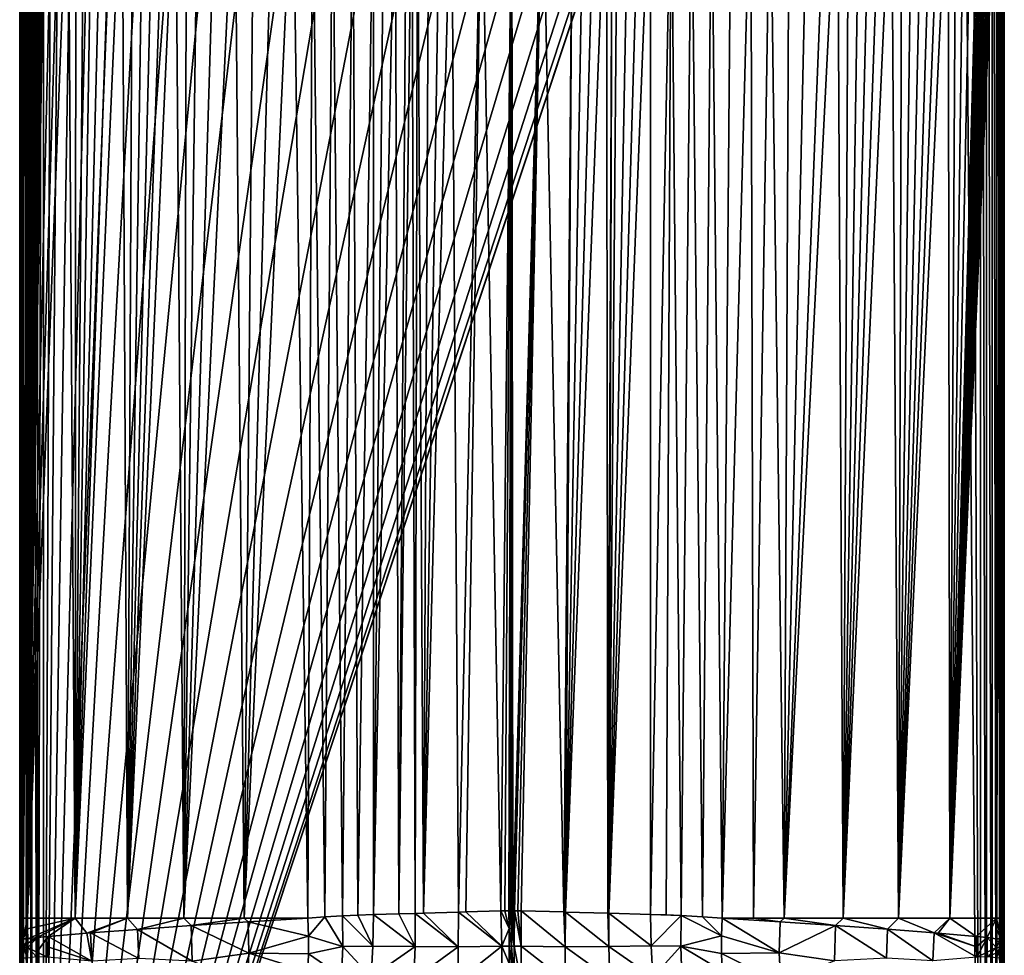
# Model space of a CAD drawing. Header units: metres. Extents: x -23 to 23, y -134 to 23.
# Tile 20 of 88: x -21 to 21, y -96 to -55. Entities that reach past the tile are written whole.
import ezdxf

# ---------------------------------------------------------------- set-up
doc = ezdxf.new("R2010")
doc.units = ezdxf.units.M
doc.layers.add('solid_509541_115_SW0003', color=7, linetype='CONTINUOUS')

msp = doc.modelspace()

# ---------------------------------------------------------------- linework, layer by layer
at = {"layer": 'solid_509541_115_SW0003'}
for points in [[(-21.17934, -123.999992, 131.272812), (-21.17934, 0.000171, 131.272812), (-21.217121, -0.000105, 131.017426)], [(-21.083155, -123.999992, 131.500244), (-21.077435, 0.000153, 131.510025), (-21.17934, 0.000171, 131.272812)], [(-21.17934, -123.999992, 131.272812), (-21.083155, -123.999992, 131.500244), (-21.17934, 0.000171, 131.272812)], [(-21.083155, -123.999992, 131.500244), (-21.077433, -123.999992, 131.510025), (-21.077435, 0.000153, 131.510025)], [(-20.923996, -123.999992, 131.707489), (-20.918196, 0.000055, 131.713242), (-21.077435, 0.000153, 131.510025)], [(-21.077433, -123.999992, 131.510025), (-20.923996, -123.999992, 131.707489), (-21.077435, 0.000153, 131.510025)], [(-20.923996, -123.999992, 131.707489), (-20.918194, -123.999992, 131.713242), (-20.918196, 0.000055, 131.713242)], [(-20.712234, -123.999992, 131.868912), (-20.712236, -0.000073, 131.868912), (-20.918196, 0.000055, 131.713242)], [(-20.918194, -123.999992, 131.713242), (-20.712234, -123.999992, 131.868912), (-20.918196, 0.000055, 131.713242)], [(19.724436, -2.596628, 132), (20.217268, -123.999992, 132), (20.217272, 0, 132)], [(20.473284, -123.999992, 131.966675), (20.217272, 0, 132), (20.217268, -123.999992, 132)], [(20.473286, 0, 131.966675), (20.217272, 0, 132), (20.473284, -123.999992, 131.966675)], [(20.473286, 0, 131.966675), (20.473284, -123.999992, 131.966675), (20.712233, -123.999992, 131.868912)], [(20.473286, 0, 131.966675), (20.712233, -123.999992, 131.868912), (20.712234, 0, 131.868912)], [(20.712234, 0, 131.868912), (20.712233, -123.999992, 131.868912), (20.918192, -123.999992, 131.713242)], [(20.712234, 0, 131.868912), (20.918192, -123.999992, 131.713242), (20.918192, 0, 131.713242)], [(20.918192, 0, 131.713242), (20.923994, -123.999992, 131.707489), (21.077433, -123.999992, 131.510025)], [(20.918192, 0, 131.713242), (20.918192, -123.999992, 131.713242), (20.923994, -123.999992, 131.707489)], [(20.918192, 0, 131.713242), (21.077433, -123.999992, 131.510025), (21.077433, 0, 131.510025)], [(21.077433, 0, 131.510025), (21.083155, -123.999992, 131.500244), (21.179338, -123.999992, 131.272812)], [(21.077433, 0, 131.510025), (21.077433, -123.999992, 131.510025), (21.083155, -123.999992, 131.500244)], [(21.077433, 0, 131.510025), (21.179338, -123.999992, 131.272812), (21.179338, 0, 131.272812)], [(21.179338, 0, 131.272812), (21.217121, -123.999992, 131.017426), (21.217121, 0, 131.017426)], [(21.179338, 0, 131.272812), (21.183191, -123.999992, 131.25885), (21.217121, -123.999992, 131.017426)], [(21.179338, 0, 131.272812), (21.179338, -123.999992, 131.272812), (21.183191, -123.999992, 131.25885)], [(21.239952, -30.85285, 129.707092), (21.217121, 0, 131.017426), (21.217121, -123.999992, 131.017426)], [(-21.237677, -47.999996, 129.837677), (-21.217121, -62.000053, 131.017426), (-21.217121, -0.000105, 131.017426)], [(-21.183191, -123.999992, 131.25885), (-21.217121, -0.000105, 131.017426), (-21.217121, -62.000053, 131.017426)], [(-21.183191, -123.999992, 131.25885), (-21.17934, -123.999992, 131.272812), (-21.217121, -0.000105, 131.017426)], [(-20.473284, -123.999992, 131.966675), (-20.473288, -0.000222, 131.966675), (-20.712236, -0.000073, 131.868912)], [(-20.712234, -123.999992, 131.868912), (-20.473284, -123.999992, 131.966675), (-20.712236, -0.000073, 131.868912)], [(-20.473284, -123.999992, 131.966675), (-20.217274, -0.000396, 132), (-20.473288, -0.000222, 131.966675)], [(-20.473284, -123.999992, 131.966675), (-20.21727, -123.999992, 132), (-20.217274, -0.000396, 132)], [(-19.724436, -2.596628, 132), (-20.217274, -0.000396, 132), (-20.21727, -123.999992, 132)], [(-19.216677, -5.149261, 132), (-19.724436, -2.596628, 132), (-20.21727, -123.999992, 132)], [(19.724436, -2.596628, 132), (19.216677, -5.149261, 132), (20.217268, -123.999992, 132)], [(19.216677, -5.149261, 132), (-20.21727, -123.999992, 132), (20.217268, -123.999992, 132)], [(19.216677, -5.149261, 132), (18.380257, -7.613242, 132), (-20.21727, -123.999992, 132)], [(-18.380257, -7.613242, 132), (-19.216677, -5.149261, 132), (-20.21727, -123.999992, 132)], [(18.380257, -7.613242, 132), (17.229248, -9.947311, 132), (-20.21727, -123.999992, 132)], [(-17.229248, -9.947311, 132), (-18.380257, -7.613242, 132), (-20.21727, -123.999992, 132)], [(17.229248, -9.947311, 132), (15.783389, -12.111149, 132), (-20.21727, -123.999992, 132)], [(-15.783389, -12.111149, 132), (-17.229248, -9.947311, 132), (-20.21727, -123.999992, 132)], [(15.783389, -12.111149, 132), (14.067729, -14.067499, 132), (-20.21727, -123.999992, 132)], [(-14.067729, -14.067499, 132), (-15.783389, -12.111149, 132), (-20.21727, -123.999992, 132)], [(14.067729, -14.067499, 132), (12.110964, -15.783548, 132), (-20.21727, -123.999992, 132)], [(-12.110964, -15.783548, 132), (-14.067729, -14.067499, 132), (-20.21727, -123.999992, 132)], [(12.110964, -15.783548, 132), (9.947301, -17.229231, 132), (-20.21727, -123.999992, 132)], [(-9.947301, -17.229231, 132), (-12.110964, -15.783548, 132), (-20.21727, -123.999992, 132)], [(9.947301, -17.229231, 132), (7.613472, -18.380177, 132), (-20.21727, -123.999992, 132)], [(-7.613472, -18.380177, 132), (-9.947301, -17.229231, 132), (-20.21727, -123.999992, 132)], [(7.613472, -18.380177, 132), (5.148947, -19.216761, 132), (-20.21727, -123.999992, 132)], [(-5.148947, -19.216761, 132), (-7.613472, -18.380177, 132), (-20.21727, -123.999992, 132)], [(5.148947, -19.216761, 132), (2.596868, -19.72439, 132), (-20.21727, -123.999992, 132)], [(-2.596868, -19.72439, 132), (-5.148947, -19.216761, 132), (-20.21727, -123.999992, 132)], [(2.596868, -19.72439, 132), (0, -19.894623, 132), (-20.21727, -123.999992, 132)], [(-2.596868, -19.72439, 132), (-20.21727, -123.999992, 132), (0, -19.894623, 132)], [(21.238661, -36.93581, 129.781235), (21.239952, -30.85285, 129.707092), (21.217121, -123.999992, 131.017426)], [(21.237926, -42.655266, 129.823303), (21.238661, -36.93581, 129.781235), (21.217121, -123.999992, 131.017426)], [(21.237677, -47.999996, 129.837677), (21.237926, -42.655266, 129.823303), (21.217121, -123.999992, 131.017426)], [(-21.237677, -47.999996, 129.837677), (-21.237677, -70.999977, 129.837692), (-21.217121, -62.000053, 131.017426)], [(-21.203463, -47.999996, 129.491943), (-21.237677, -93.999947, 129.837677), (-21.237677, -70.999977, 129.837692)], [(-21.203459, -93.999977, 129.491943), (-21.237677, -93.999947, 129.837677), (-21.203463, -47.999996, 129.491943)], [(-21.203463, -47.999996, 129.491943), (-21.237677, -70.999977, 129.837692), (-21.237677, -47.999996, 129.837677)], [(-21.203459, -93.999977, 129.491943), (-21.203463, -47.999996, 129.491943), (-21.090479, -48, 129.16304)], [(-21.090612, -94, 129.16333), (-21.203459, -93.999977, 129.491943), (-21.090479, -48, 129.16304)], [(-21.090612, -94, 129.16333), (-20.905231, -48, 128.869553), (-20.905201, -71, 128.869522)], [(-21.090612, -94, 129.16333), (-21.090479, -48, 129.16304), (-20.905231, -48, 128.869553)], [(-20.830702, -48, 128.777512), (-20.905201, -71, 128.869522), (-20.905231, -48, 128.869553)], [(-19.154814, -48, 126.861809), (-18.848219, -94, 126.540619), (-20.90523, -94, 128.869537)], [(-20.830702, -48, 128.777512), (-20.90523, -94, 128.869537), (-20.905201, -71, 128.869522)], [(-19.490368, -48, 127.223412), (-19.154814, -48, 126.861809), (-20.90523, -94, 128.869537)], [(-19.820797, -48, 127.589714), (-19.490368, -48, 127.223412), (-20.90523, -94, 128.869537)], [(-20.146034, -48, 127.960648), (-19.820797, -48, 127.589714), (-20.90523, -94, 128.869537)], [(-20.223331, -48, 128.050369), (-20.146034, -48, 127.960648), (-20.90523, -94, 128.869537)], [(-20.300327, -48, 128.140366), (-20.223331, -48, 128.050369), (-20.90523, -94, 128.869537)], [(-20.377016, -48, 128.230606), (-20.300327, -48, 128.140366), (-20.90523, -94, 128.869537)], [(-20.4534, -48, 128.321121), (-20.377016, -48, 128.230606), (-20.90523, -94, 128.869537)], [(-20.529476, -48, 128.41188), (-20.4534, -48, 128.321121), (-20.90523, -94, 128.869537)], [(-20.605246, -48, 128.502914), (-20.529476, -48, 128.41188), (-20.90523, -94, 128.869537)], [(-20.680708, -48, 128.594193), (-20.605246, -48, 128.502914), (-20.90523, -94, 128.869537)], [(-20.755859, -48, 128.685715), (-20.680708, -48, 128.594193), (-20.90523, -94, 128.869537)], [(-20.830702, -48, 128.777512), (-20.755859, -48, 128.685715), (-20.90523, -94, 128.869537)], [(-19.154814, -48, 126.861809), (-18.814199, -48, 126.504974), (-18.848219, -94, 126.540619)], [(-16.816504, -48, 124.598091), (-16.592327, -94, 124.402367), (-18.848219, -94, 126.540619)], [(-17.257147, -48, 124.99334), (-16.816504, -48, 124.598091), (-18.848219, -94, 126.540619)], [(-17.691044, -48, 125.395973), (-17.257147, -48, 124.99334), (-18.848219, -94, 126.540619)], [(-18.118071, -48, 125.805893), (-17.691044, -48, 125.395973), (-18.848219, -94, 126.540619)], [(-18.468596, -48, 126.152977), (-18.118071, -48, 125.805893), (-18.848219, -94, 126.540619)], [(-18.814199, -48, 126.504974), (-18.468596, -48, 126.152977), (-18.848219, -94, 126.540619)], [(-16.816504, -48, 124.598091), (-16.369242, -48, 124.210365), (-16.592327, -94, 124.402367)], [(-14.516551, -48, 122.736694), (-14.153437, -94, 122.471031), (-16.592327, -94, 124.402367)], [(-14.989011, -48, 123.093315), (-14.516551, -48, 122.736694), (-16.592327, -94, 124.402367)], [(-15.455368, -48, 123.45787), (-14.989011, -48, 123.093315), (-16.592327, -94, 124.402367)], [(-15.915488, -48, 123.830254), (-15.455368, -48, 123.45787), (-16.592327, -94, 124.402367)], [(-16.369242, -48, 124.210365), (-15.915488, -48, 123.830254), (-16.592327, -94, 124.402367)], [(-14.516551, -48, 122.736694), (-14.038124, -48, 122.388115), (-14.153437, -94, 122.471031)], [(-11.957595, -48, 121.008507), (-11.549961, -94.000015, 120.762955), (-14.153437, -94, 122.471031)], [(-12.763194, -48, 121.517487), (-11.957595, -48, 121.008507), (-14.153437, -94, 122.471031)], [(-13.553867, -48, 122.047676), (-12.763194, -48, 121.517487), (-14.153437, -94, 122.471031)], [(-14.038124, -48, 122.388115), (-13.553867, -48, 122.047676), (-14.153437, -94, 122.471031)], [(-11.957595, -48, 121.008507), (-11.138454, -48, 120.521652), (-11.549961, -94.000015, 120.762955)], [(-9.461908, -48, 119.615723), (-8.806013, -94.000336, 119.292816), (-11.549961, -94.000015, 120.762955)], [(-10.306349, -48, 120.057274), (-9.461908, -48, 119.615723), (-11.549961, -94.000015, 120.762955)], [(-11.138454, -48, 120.521652), (-10.306349, -48, 120.057274), (-11.549961, -94.000015, 120.762955)], [(-9.461908, -48, 119.615723), (-8.605762, -48, 119.197319), (-8.806013, -94.000336, 119.292816)], [(-8.605762, -48, 119.197319), (-8.068071, -93.94709, 118.949234), (-8.806013, -94.000336, 119.292816)], [(-8.605762, -48, 119.197319), (-7.738557, -48, 118.802383), (-8.068071, -93.94709, 118.949234)], [(-7.738557, -48, 118.802383), (-7.317924, -93.899429, 118.621033), (-8.068071, -93.94709, 118.949234)], [(-7.738557, -48, 118.802383), (-6.860905, -48, 118.431198), (-7.317924, -93.899429, 118.621033)], [(-6.860905, -48, 118.431198), (-6.65731, -93.867073, 118.349098), (-7.317924, -93.899429, 118.621033)], [(-6.860905, -48, 118.431198), (-5.980589, -48, 118.086716), (-6.65731, -93.867073, 118.349098)], [(-5.980589, -48, 118.086716), (-5.980589, -93.848373, 118.086716), (-6.65731, -93.867073, 118.349098)], [(-5.511777, -48.00095, 117.918327), (-5.980589, -93.848373, 118.086716), (-5.980589, -48, 118.086716)], [(-5.511777, -48.00095, 117.918327), (-5.037429, -48.001369, 117.763489), (-5.980589, -93.848373, 118.086716)], [(-4.875314, -93.82074, 117.714073), (-5.980589, -93.848373, 118.086716), (-5.037429, -48.001369, 117.763489)], [(-4.875314, -93.82074, 117.714073), (-5.037429, -48.001369, 117.763489), (-4.558328, -48.001125, 117.622528)], [(-4.875314, -93.82074, 117.714073), (-4.558328, -48.001125, 117.622528), (-4.318721, -48.000725, 117.557716)], [(-4.174612, -93.800209, 117.520538), (-4.875314, -93.82074, 117.714073), (-4.318721, -48.000725, 117.557716)], [(-4.174612, -93.800209, 117.520538), (-4.318721, -48.000725, 117.557716), (-4.07504, -48.00029, 117.495636)], [(-3.824826, -93.789017, 117.43586), (-4.174612, -93.800209, 117.520538), (-4.07504, -48.00029, 117.495636)], [(-3.824826, -93.789017, 117.43586), (-4.07504, -48.00029, 117.495636), (-3.588585, -47.999817, 117.38308)], [(-3.824826, -93.789017, 117.43586), (-3.099308, -47.999763, 117.284912), (-2.610509, -48, 117.20163)], [(-3.824826, -93.789017, 117.43586), (-3.588585, -47.999817, 117.38308), (-3.099308, -47.999763, 117.284912)], [(-2.303357, -93.738884, 117.156769), (-3.824826, -93.789017, 117.43586), (-2.610509, -48, 117.20163)], [(-2.303357, -93.738884, 117.156769), (-2.610509, -48, 117.20163), (-1.309237, -48, 117.050491)], [(-1.988766, -93.728836, 117.11673), (-2.303357, -93.738884, 117.156769), (-1.309237, -48, 117.050491)], [(-0.477086, -93.687202, 117.006699), (-1.988766, -93.728836, 117.11673), (-1.309237, -48, 117.050491)], [(-0.477086, -93.687202, 117.006699), (-1.309237, -48, 117.050491), (0, -48, 117)], [(-0.302891, -93.683891, 117.002701), (-0.477086, -93.687202, 117.006699), (0, -48, 117)], [(-0.130747, -93.682106, 117.000504), (-0.302891, -93.683891, 117.002701), (0, -48, 117)], [(-0.070947, -93.681717, 117.000145), (-0.130747, -93.682106, 117.000504), (0, -48, 117)], [(-0.013987, -93.68148, 117.000008), (-0.070947, -93.681717, 117.000145), (0, -48, 117)], [(0.042994, -93.681641, 117.000053), (-0.013987, -93.68148, 117.000008), (0, -48, 117)], [(0.042994, -93.681641, 117.000053), (0, -48, 117), (1.309237, -48, 117.050491)], [(0.102487, -93.681946, 117.000305), (0.042994, -93.681641, 117.000053), (1.309237, -48, 117.050491)], [(0.248797, -93.683182, 117.001823), (0.102487, -93.681946, 117.000305), (1.309237, -48, 117.050491)], [(0.248797, -93.683182, 117.001823), (1.309237, -48, 117.050491), (0.394463, -93.685402, 117.004578)], [(1.309237, -48, 117.050491), (2.239067, -93.733116, 117.148102), (0.394463, -93.685402, 117.004578)], [(1.309237, -48, 117.050491), (2.610509, -48, 117.20163), (2.239067, -93.733116, 117.148102)], [(2.610509, -48, 117.20163), (2.306967, -93.735199, 117.157257), (2.239067, -93.733116, 117.148102)], [(3.099308, -47.999763, 117.284912), (3.588585, -47.999817, 117.38308), (2.306967, -93.735199, 117.157257)], [(2.610509, -48, 117.20163), (3.099308, -47.999763, 117.284912), (2.306967, -93.735199, 117.157257)], [(3.588585, -47.999817, 117.38308), (4.07504, -48.00029, 117.495636), (2.306967, -93.735199, 117.157257)], [(4.07504, -48.00029, 117.495636), (4.141586, -93.791054, 117.512207), (2.306967, -93.735199, 117.157257)], [(4.07504, -48.00029, 117.495636), (4.318721, -48.000725, 117.557716), (4.141586, -93.791054, 117.512207)], [(4.318721, -48.000725, 117.557716), (4.170856, -93.791901, 117.519592), (4.141586, -93.791054, 117.512207)], [(5.980589, -48, 118.086716), (5.980589, -93.835793, 118.086716), (4.170856, -93.791901, 117.519592)], [(5.511777, -48.00095, 117.918327), (5.980589, -48, 118.086716), (4.170856, -93.791901, 117.519592)], [(4.318721, -48.000725, 117.557716), (4.558328, -48.001125, 117.622528), (4.170856, -93.791901, 117.519592)], [(5.037429, -48.001369, 117.763489), (5.511777, -48.00095, 117.918327), (4.170856, -93.791901, 117.519592)], [(4.558328, -48.001125, 117.622528), (5.037429, -48.001369, 117.763489), (4.170856, -93.791901, 117.519592)], [(6.860904, -48, 118.431198), (5.980589, -93.835793, 118.086716), (5.980589, -48, 118.086716)], [(6.646647, -93.852852, 118.344826), (5.980589, -93.835793, 118.086716), (6.860904, -48, 118.431198)], [(7.296971, -93.883224, 118.612106), (6.646647, -93.852852, 118.344826), (6.860904, -48, 118.431198)], [(7.296971, -93.883224, 118.612106), (6.860904, -48, 118.431198), (7.738555, -48, 118.802383)], [(8.218954, -93.940369, 119.017639), (7.296971, -93.883224, 118.612106), (7.738555, -48, 118.802383)], [(8.218954, -93.940369, 119.017639), (7.738555, -48, 118.802383), (8.605762, -48, 119.197319)], [(8.218954, -93.940369, 119.017639), (8.605762, -48, 119.197319), (9.067202, -94, 119.419235)], [(8.605762, -48, 119.197319), (9.461908, -48, 119.615723), (9.067202, -94, 119.419235)], [(10.306349, -48, 120.057274), (10.420807, -94, 120.1194), (9.067202, -94, 119.419235)], [(9.461908, -48, 119.615723), (10.306349, -48, 120.057274), (9.067202, -94, 119.419235)], [(10.306349, -48, 120.057274), (11.138454, -48, 120.521652), (10.420807, -94, 120.1194)], [(11.138454, -48, 120.521652), (11.743657, -94, 120.878426), (10.420807, -94, 120.1194)], [(11.138454, -48, 120.521652), (11.957597, -48, 121.008507), (11.743657, -94, 120.878426)], [(14.038099, -48, 122.3881), (14.286269, -94, 122.567368), (11.743657, -94, 120.878426)], [(13.553867, -48, 122.047676), (14.038099, -48, 122.3881), (11.743657, -94, 120.878426)], [(12.763195, -48, 121.517487), (13.553867, -48, 122.047676), (11.743657, -94, 120.878426)], [(11.957597, -48, 121.008507), (12.763195, -48, 121.517487), (11.743657, -94, 120.878426)], [(14.038099, -48, 122.3881), (14.516507, -48, 122.736664), (14.286269, -94, 122.567368)], [(15.915427, -48, 123.8302), (16.369186, -48.000004, 124.21032), (14.286269, -94, 122.567368)], [(15.455306, -48, 123.457817), (15.915427, -48, 123.8302), (14.286269, -94, 122.567368)], [(14.988955, -48, 123.093269), (15.455306, -48, 123.457817), (14.286269, -94, 122.567368)], [(14.516507, -48, 122.736664), (14.988955, -48, 123.093269), (14.286269, -94, 122.567368)], [(16.369186, -48.000004, 124.21032), (16.673649, -94, 124.472809), (14.286269, -94, 122.567368)], [(16.369186, -48.000004, 124.21032), (16.816456, -48.000004, 124.598053), (16.673649, -94, 124.472809)], [(18.814199, -48.000004, 126.504974), (18.886013, -94, 126.579369), (16.673649, -94, 124.472809)], [(18.46859, -48.000004, 126.152969), (18.814199, -48.000004, 126.504974), (16.673649, -94, 124.472809)], [(18.118057, -48.000004, 125.805885), (18.46859, -48.000004, 126.152969), (16.673649, -94, 124.472809)], [(17.691017, -48.000004, 125.39595), (18.118057, -48.000004, 125.805885), (16.673649, -94, 124.472809)], [(17.257109, -48.000004, 124.993301), (17.691017, -48.000004, 125.39595), (16.673649, -94, 124.472809)], [(16.816456, -48.000004, 124.598053), (17.257109, -48.000004, 124.993301), (16.673649, -94, 124.472809)], [(18.814199, -48.000004, 126.504974), (19.154814, -48.000004, 126.861809), (18.886013, -94, 126.579369)], [(20.905231, -48, 128.869553), (20.905235, -94, 128.869553), (18.886013, -94, 126.579369)], [(20.8307, -48, 128.777512), (20.905231, -48, 128.869553), (18.886013, -94, 126.579369)], [(20.755859, -48, 128.685715), (20.8307, -48, 128.777512), (18.886013, -94, 126.579369)], [(20.680708, -48, 128.594193), (20.755859, -48, 128.685715), (18.886013, -94, 126.579369)], [(20.605246, -48, 128.502914), (20.680708, -48, 128.594193), (18.886013, -94, 126.579369)], [(20.529476, -48, 128.41188), (20.605246, -48, 128.502914), (18.886013, -94, 126.579369)], [(20.4534, -48, 128.321121), (20.529476, -48, 128.41188), (18.886013, -94, 126.579369)], [(20.377016, -48, 128.230606), (20.4534, -48, 128.321121), (18.886013, -94, 126.579369)], [(20.300327, -48, 128.140366), (20.377016, -48, 128.230606), (18.886013, -94, 126.579369)], [(20.223331, -48, 128.050369), (20.300327, -48, 128.140366), (18.886013, -94, 126.579369)], [(20.146032, -48, 127.960648), (20.223331, -48, 128.050369), (18.886013, -94, 126.579369)], [(19.820799, -48, 127.589722), (20.146032, -48, 127.960648), (18.886013, -94, 126.579369)], [(19.49037, -48.000004, 127.223419), (19.820799, -48, 127.589722), (18.886013, -94, 126.579369)], [(19.154814, -48.000004, 126.861809), (19.49037, -48.000004, 127.223419), (18.886013, -94, 126.579369)], [(21.09063, -48, 129.163361), (20.905235, -94, 128.869553), (20.905231, -48, 128.869553)], [(21.09063, -48, 129.163361), (21.090631, -94, 129.163361), (20.905235, -94, 128.869553)], [(21.09063, -48, 129.163361), (21.203537, -48, 129.492279), (21.090631, -94, 129.163361)], [(21.203537, -48, 129.492279), (21.203463, -93.999977, 129.491943), (21.090631, -94, 129.163361)], [(21.203537, -48, 129.492279), (21.237677, -93.999947, 129.837677), (21.203463, -93.999977, 129.491943)], [(21.203537, -48, 129.492279), (21.237677, -47.999996, 129.837677), (21.237677, -93.999947, 129.837677)], [(21.237677, -93.999947, 129.837677), (21.237677, -47.999996, 129.837677), (21.217121, -123.999992, 131.017426)], [(-21.239302, -115.719574, 129.7444), (-21.239252, -117.607437, 129.747238), (-21.217121, -62.000053, 131.017426)], [(-21.239241, -113.919693, 129.747955), (-21.239302, -115.719574, 129.7444), (-21.217121, -62.000053, 131.017426)], [(-21.239252, -117.607437, 129.747238), (-21.239069, -119.588402, 129.757813), (-21.217121, -62.000053, 131.017426)], [(-21.239111, -112.199623, 129.755371), (-21.239241, -113.919693, 129.747955), (-21.217121, -62.000053, 131.017426)], [(-21.238962, -110.550613, 129.763931), (-21.239111, -112.199623, 129.755371), (-21.217121, -62.000053, 131.017426)], [(-21.239069, -119.588402, 129.757813), (-21.238708, -121.671272, 129.778503), (-21.217121, -62.000053, 131.017426)], [(-21.238993, -98.461632, 129.762207), (-21.238752, -100.75444, 129.776001), (-21.217121, -62.000053, 131.017426)], [(-21.237722, -96.036674, 129.835129), (-21.238993, -98.461632, 129.762207), (-21.217121, -62.000053, 131.017426)], [(-21.23881, -108.969315, 129.77269), (-21.238962, -110.550613, 129.763931), (-21.217121, -62.000053, 131.017426)], [(-21.238592, -105.991096, 129.785126), (-21.23881, -108.969315, 129.77269), (-21.217121, -62.000053, 131.017426)], [(-21.238752, -100.75444, 129.776001), (-21.238564, -103.257553, 129.78685), (-21.217121, -62.000053, 131.017426)], [(-21.238708, -121.671272, 129.778503), (-21.238186, -123.853127, 129.808517), (-21.217121, -62.000053, 131.017426)], [(-21.238564, -103.257553, 129.78685), (-21.238592, -105.991096, 129.785126), (-21.217121, -62.000053, 131.017426)], [(-21.238186, -123.853127, 129.808517), (-21.238157, -123.926056, 129.810074), (-21.217121, -62.000053, 131.017426)], [(-21.238157, -123.926056, 129.810074), (-21.238117, -124, 129.812469), (-21.217121, -62.000053, 131.017426)], [(-21.238117, -124, 129.812469), (-21.217121, -123.999992, 131.017426), (-21.217121, -62.000053, 131.017426)], [(-21.237612, -95.732506, 129.841446), (-21.237722, -96.036674, 129.835129), (-21.217121, -62.000053, 131.017426)], [(-21.237677, -93.999947, 129.837677), (-21.237623, -94.438904, 129.840805), (-21.217121, -62.000053, 131.017426)], [(-21.237677, -70.999977, 129.837692), (-21.237677, -93.999947, 129.837677), (-21.217121, -62.000053, 131.017426)], [(-21.237623, -94.438904, 129.840805), (-21.237465, -94.865143, 129.849854), (-21.217121, -62.000053, 131.017426)], [(-21.237551, -95.510582, 129.84494), (-21.237612, -95.732506, 129.841446), (-21.217121, -62.000053, 131.017426)], [(-21.237459, -95.287056, 129.850174), (-21.237551, -95.510582, 129.84494), (-21.217121, -62.000053, 131.017426)], [(-21.237465, -94.865143, 129.849854), (-21.237411, -95.075592, 129.852951), (-21.217121, -62.000053, 131.017426)], [(-21.237411, -95.075592, 129.852951), (-21.237459, -95.287056, 129.850174), (-21.217121, -62.000053, 131.017426)], [(-21.183191, -123.999992, 131.25885), (-21.217121, -62.000053, 131.017426), (-21.217121, -123.999992, 131.017426)], [(-21.090612, -94, 129.16333), (-20.905201, -71, 128.869522), (-20.90523, -94, 128.869537)], [(-5.997306, -95.210732, 117.993385), (-7.317924, -93.899429, 118.621033), (-6.65731, -93.867073, 118.349098)], [(-5.997306, -95.210732, 117.993385), (-6.65731, -93.867073, 118.349098), (-5.980589, -93.848373, 118.086716)], [(-4.182412, -95.228722, 117.416702), (-5.997306, -95.210732, 117.993385), (-5.980589, -93.848373, 118.086716)], [(-4.182412, -95.228722, 117.416702), (-5.980589, -93.848373, 118.086716), (-4.875314, -93.82074, 117.714073)], [(-4.182412, -95.228722, 117.416702), (-4.875314, -93.82074, 117.714073), (-4.174612, -93.800209, 117.520538)], [(-4.182412, -95.228722, 117.416702), (-4.174612, -93.800209, 117.520538), (-2.318799, -95.242302, 117.044235)], [(-2.318799, -95.242302, 117.044235), (-4.174612, -93.800209, 117.520538), (-3.824826, -93.789017, 117.43586)], [(-2.318799, -95.242302, 117.044235), (-3.824826, -93.789017, 117.43586), (-2.303357, -93.738884, 117.156769)], [(-2.318799, -95.242302, 117.044235), (-2.303357, -93.738884, 117.156769), (-0.436035, -95.212128, 116.888481)], [(-0.436035, -95.212128, 116.888481), (-2.303357, -93.738884, 117.156769), (-1.988766, -93.728836, 117.11673)], [(-0.436035, -95.212128, 116.888481), (-1.988766, -93.728836, 117.11673), (-0.477086, -93.687202, 117.006699)], [(-0.12793, -94.446854, 116.971191), (-0.477086, -93.687202, 117.006699), (-0.302891, -93.683891, 117.002701)], [(-0.12793, -94.446854, 116.971191), (-0.436035, -95.212128, 116.888481), (-0.477086, -93.687202, 117.006699)], [(-0.12793, -94.446854, 116.971191), (-0.302891, -93.683891, 117.002701), (-0.130747, -93.682106, 117.000504)], [(-0.12793, -94.446854, 116.971191), (-0.130747, -93.682106, 117.000504), (-0.070947, -93.681717, 117.000145)], [(-0.12793, -94.446854, 116.971191), (-0.070947, -93.681717, 117.000145), (-0.013987, -93.68148, 117.000008)], [(-0.014642, -94.446205, 116.970718), (-0.12793, -94.446854, 116.971191), (-0.013987, -93.68148, 117.000008)], [(0.098436, -95.206955, 116.883316), (-0.014642, -94.446205, 116.970718), (-0.013987, -93.68148, 117.000008)], [(0.098436, -95.206955, 116.883316), (-0.013987, -93.68148, 117.000008), (0.042994, -93.681641, 117.000053)], [(0.098436, -95.206955, 116.883316), (0.042994, -93.681641, 117.000053), (0.102487, -93.681946, 117.000305)], [(0.098436, -95.206955, 116.883316), (0.102487, -93.681946, 117.000305), (0.39369, -95.211182, 116.887466)], [(0.39369, -95.211182, 116.887466), (0.102487, -93.681946, 117.000305), (0.248797, -93.683182, 117.001823)], [(0.39369, -95.211182, 116.887466), (0.248797, -93.683182, 117.001823), (0.394463, -93.685402, 117.004578)], [(0.39369, -95.211182, 116.887466), (0.394463, -93.685402, 117.004578), (2.293317, -95.237946, 117.040741)], [(2.293317, -95.237946, 117.040741), (0.394463, -93.685402, 117.004578), (2.239067, -93.733116, 117.148102)], [(2.293317, -95.237946, 117.040741), (2.239067, -93.733116, 117.148102), (2.306967, -93.735199, 117.157257)], [(4.171824, -95.221115, 117.413902), (2.293317, -95.237946, 117.040741), (2.306967, -93.735199, 117.157257)], [(4.171824, -95.221115, 117.413902), (2.306967, -93.735199, 117.157257), (4.141586, -93.791054, 117.512207)], [(4.171824, -95.221115, 117.413902), (4.141586, -93.791054, 117.512207), (4.170856, -93.791901, 117.519592)], [(5.999142, -95.200043, 117.993797), (4.170856, -93.791901, 117.519592), (5.980589, -93.835793, 118.086716)], [(5.999142, -95.200043, 117.993797), (4.171824, -95.221115, 117.413902), (4.170856, -93.791901, 117.519592)], [(7.296971, -93.883224, 118.612106), (5.980589, -93.835793, 118.086716), (6.646647, -93.852852, 118.344826)], [(5.999142, -95.200043, 117.993797), (5.980589, -93.835793, 118.086716), (7.296971, -93.883224, 118.612106)], [(-21.203459, -93.999977, 129.491943), (-21.237623, -94.438904, 129.840805), (-21.237677, -93.999947, 129.837677)], [(-21.203459, -93.999977, 129.491943), (-21.237465, -94.865143, 129.849854), (-21.237623, -94.438904, 129.840805)], [(-21.201845, -94.875183, 129.49791), (-21.237465, -94.865143, 129.849854), (-21.203459, -93.999977, 129.491943)], [(-21.201845, -94.875183, 129.49791), (-21.203459, -93.999977, 129.491943), (-21.090612, -94, 129.16333)], [(-21.084732, -94.884674, 129.164108), (-21.201845, -94.875183, 129.49791), (-21.090612, -94, 129.16333)], [(-21.084732, -94.884674, 129.164108), (-21.090612, -94, 129.16333), (-20.90523, -94, 128.869537)], [(-21.084732, -94.884674, 129.164108), (-20.90523, -94, 128.869537), (-20.90188, -94.458275, 128.868805)], [(-18.848219, -94, 126.540619), (-20.90188, -94.458275, 128.868805), (-20.90523, -94, 128.869537)], [(-18.848219, -94, 126.540619), (-20.892645, -94.893074, 128.867004), (-20.90188, -94.458275, 128.868805)], [(-18.848219, -94, 126.540619), (-20.486973, -94.829803, 128.381134), (-20.892645, -94.893074, 128.867004)], [(-18.848219, -94, 126.540619), (-20.017593, -94.789742, 127.836868), (-20.486973, -94.829803, 128.381134)], [(-18.848219, -94, 126.540619), (-18.348427, -94.649628, 126.053093), (-20.017593, -94.789742, 127.836868)], [(-18.848219, -94, 126.540619), (-16.592327, -94, 124.402367), (-18.348427, -94.649628, 126.053093)], [(-16.592327, -94, 124.402367), (-18.181379, -94.636414, 125.887199), (-18.348427, -94.649628, 126.053093)], [(-16.592327, -94, 124.402367), (-16.153233, -94.484665, 124.037437), (-18.181379, -94.636414, 125.887199)], [(-16.592327, -94, 124.402367), (-14.153437, -94, 122.471031), (-16.153233, -94.484665, 124.037437)], [(-14.153437, -94, 122.471031), (-13.844262, -94.321365, 122.253868), (-16.153233, -94.484665, 124.037437)], [(-14.153437, -94, 122.471031), (-11.549961, -94.000015, 120.762955), (-13.844262, -94.321365, 122.253868)], [(-11.549961, -94.000015, 120.762955), (-11.38658, -94.15802, 120.66703), (-13.844262, -94.321365, 122.253868)], [(-11.351418, -95.50843, 120.549973), (-13.844262, -94.321365, 122.253868), (-11.38658, -94.15802, 120.66703)], [(-11.549961, -94.000015, 120.762955), (-8.806013, -94.000336, 119.292816), (-11.38658, -94.15802, 120.66703)], [(-8.782884, -94.77272, 119.248436), (-11.38658, -94.15802, 120.66703), (-8.806013, -94.000336, 119.292816)], [(-11.351418, -95.50843, 120.549973), (-11.38658, -94.15802, 120.66703), (-8.782884, -94.77272, 119.248436)], [(-8.782884, -94.77272, 119.248436), (-8.806013, -94.000336, 119.292816), (-8.068071, -93.94709, 118.949234)], [(-8.782884, -94.77272, 119.248436), (-8.068071, -93.94709, 118.949234), (-7.299893, -95.221611, 118.517868)], [(-7.299893, -95.221611, 118.517868), (-8.068071, -93.94709, 118.949234), (-7.317924, -93.899429, 118.621033)], [(-7.299893, -95.221611, 118.517868), (-7.317924, -93.899429, 118.621033), (-5.997306, -95.210732, 117.993385)], [(7.280996, -95.20874, 118.509384), (5.999142, -95.200043, 117.993797), (7.296971, -93.883224, 118.612106)], [(9.033084, -94.765205, 119.369987), (7.280996, -95.20874, 118.509384), (7.296971, -93.883224, 118.612106)], [(9.033084, -94.765205, 119.369987), (7.296971, -93.883224, 118.612106), (8.218954, -93.940369, 119.017639)], [(9.033084, -94.765205, 119.369987), (8.218954, -93.940369, 119.017639), (9.067202, -94, 119.419235)], [(11.533645, -95.493935, 120.658157), (9.033084, -94.765205, 119.369987), (9.067202, -94, 119.419235)], [(11.567311, -94.154213, 120.773819), (9.067202, -94, 119.419235), (10.420807, -94, 120.1194)], [(11.533645, -95.493935, 120.658157), (9.067202, -94, 119.419235), (11.567311, -94.154213, 120.773819)], [(11.567311, -94.154213, 120.773819), (10.420807, -94, 120.1194), (11.743657, -94, 120.878426)], [(11.533645, -95.493935, 120.658157), (11.567311, -94.154213, 120.773819), (13.958367, -94.314125, 122.334457)], [(13.958367, -94.314125, 122.334457), (11.567311, -94.154213, 120.773819), (11.743657, -94, 120.878426)], [(13.958367, -94.314125, 122.334457), (11.743657, -94, 120.878426), (14.286269, -94, 122.567368)], [(16.204924, -94.475616, 124.080185), (13.958367, -94.314125, 122.334457), (14.286269, -94, 122.567368)], [(16.204924, -94.475616, 124.080185), (14.286269, -94, 122.567368), (16.673649, -94, 124.472809)], [(18.214499, -94.630432, 125.918739), (16.204924, -94.475616, 124.080185), (16.673649, -94, 124.472809)], [(18.214499, -94.630432, 125.918739), (16.673649, -94, 124.472809), (18.886013, -94, 126.579369)], [(18.384054, -94.64431, 126.08757), (18.214499, -94.630432, 125.918739), (18.886013, -94, 126.579369)], [(18.384054, -94.64431, 126.08757), (18.886013, -94, 126.579369), (20.032223, -94.788078, 127.852615)], [(18.886013, -94, 126.579369), (20.905235, -94, 128.869553), (20.032223, -94.788078, 127.852615)], [(20.905235, -94, 128.869553), (20.493568, -94.829247, 128.388229), (20.032223, -94.788078, 127.852615)], [(20.905235, -94, 128.869553), (20.893049, -94.892906, 128.867096), (20.493568, -94.829247, 128.388229)], [(20.905235, -94, 128.869553), (20.901997, -94.458298, 128.86882), (20.893049, -94.892906, 128.867096)], [(21.084923, -94.884743, 129.164093), (20.901997, -94.458298, 128.86882), (20.905235, -94, 128.869553)], [(21.090631, -94, 129.163361), (21.084923, -94.884743, 129.164093), (20.905235, -94, 128.869553)], [(21.090631, -94, 129.163361), (21.201899, -94.875519, 129.497742), (21.084923, -94.884743, 129.164093)], [(21.090631, -94, 129.163361), (21.203463, -93.999977, 129.491943), (21.201899, -94.875519, 129.497742)], [(21.201899, -94.875519, 129.497742), (21.237677, -93.999947, 129.837677), (21.237623, -94.439117, 129.840698)], [(21.203463, -93.999977, 129.491943), (21.237677, -93.999947, 129.837677), (21.201899, -94.875519, 129.497742)], [(21.237623, -94.439117, 129.840698), (21.237677, -93.999947, 129.837677), (21.217121, -123.999992, 131.017426)], [(-21.084732, -94.884674, 129.164108), (-20.90188, -94.458275, 128.868805), (-20.892645, -94.893074, 128.867004)], [(-18.122984, -95.854889, 125.798454), (-20.017593, -94.789742, 127.836868), (-18.348427, -94.649628, 126.053093)], [(-18.122984, -95.854889, 125.798454), (-18.348427, -94.649628, 126.053093), (-18.181379, -94.636414, 125.887199)], [(-16.099163, -95.73613, 123.939827), (-18.181379, -94.636414, 125.887199), (-16.153233, -94.484665, 124.037437)], [(-18.122984, -95.854889, 125.798454), (-18.181379, -94.636414, 125.887199), (-16.099163, -95.73613, 123.939827)], [(-13.801304, -95.854362, 122.110725), (-16.153233, -94.484665, 124.037437), (-13.844262, -94.321365, 122.253868)], [(-13.801304, -95.854362, 122.110725), (-16.099163, -95.73613, 123.939827), (-16.153233, -94.484665, 124.037437)], [(-11.351418, -95.50843, 120.549973), (-13.801304, -95.854362, 122.110725), (-13.844262, -94.321365, 122.253868)], [(-0.12793, -94.446854, 116.971191), (-0.12558, -95.20713, 116.883484), (-0.436035, -95.212128, 116.888481)], [(-0.014642, -94.446205, 116.970718), (-0.12558, -95.20713, 116.883484), (-0.12793, -94.446854, 116.971191)], [(-0.014642, -94.446205, 116.970718), (-0.015121, -95.206459, 116.883034), (-0.12558, -95.20713, 116.883484)], [(0.098436, -95.206955, 116.883316), (-0.015121, -95.206459, 116.883034), (-0.014642, -94.446205, 116.970718)], [(13.917327, -95.838638, 122.191948), (11.533645, -95.493935, 120.658157), (13.958367, -94.314125, 122.334457)], [(16.15222, -95.724495, 123.981262), (13.917327, -95.838638, 122.191948), (13.958367, -94.314125, 122.334457)], [(16.15222, -95.724495, 123.981262), (13.958367, -94.314125, 122.334457), (16.204924, -94.475616, 124.080185)], [(18.155783, -95.84584, 125.826698), (16.15222, -95.724495, 123.981262), (16.204924, -94.475616, 124.080185)], [(18.155783, -95.84584, 125.826698), (16.204924, -94.475616, 124.080185), (18.214499, -94.630432, 125.918739)], [(18.155783, -95.84584, 125.826698), (18.214499, -94.630432, 125.918739), (20.056803, -95.678772, 127.871719)], [(20.037067, -95.23349, 127.868744), (18.214499, -94.630432, 125.918739), (18.384054, -94.64431, 126.08757)], [(20.037067, -95.23349, 127.868744), (20.056803, -95.678772, 127.871719), (18.214499, -94.630432, 125.918739)], [(20.037067, -95.23349, 127.868744), (18.384054, -94.64431, 126.08757), (20.032223, -94.788078, 127.852615)], [(21.084923, -94.884743, 129.164093), (20.893049, -94.892906, 128.867096), (20.901997, -94.458298, 128.86882)], [(21.201899, -94.875519, 129.497742), (21.237623, -94.439117, 129.840698), (21.237471, -94.865753, 129.849487)], [(21.237471, -94.865753, 129.849487), (21.237623, -94.439117, 129.840698), (21.217121, -123.999992, 131.017426)], [(-21.20138, -95.277519, 129.49614), (-21.237411, -95.075592, 129.852951), (-21.237465, -94.865143, 129.849854)], [(-21.20138, -95.277519, 129.49614), (-21.237465, -94.865143, 129.849854), (-21.201845, -94.875183, 129.49791)], [(-21.20138, -95.277519, 129.49614), (-21.237459, -95.287056, 129.850174), (-21.237411, -95.075592, 129.852951)], [(-21.082859, -95.268517, 129.160583), (-21.201845, -94.875183, 129.49791), (-21.084732, -94.884674, 129.164108)], [(-21.082859, -95.268517, 129.160583), (-21.20138, -95.277519, 129.49614), (-21.201845, -94.875183, 129.49791)], [(-21.082859, -95.268517, 129.160583), (-21.084732, -94.884674, 129.164108), (-20.892645, -94.893074, 128.867004)], [(-21.082859, -95.268517, 129.160583), (-20.892645, -94.893074, 128.867004), (-20.89077, -95.076019, 128.867493)], [(-21.082859, -95.268517, 129.160583), (-20.89077, -95.076019, 128.867493), (-20.888573, -95.260567, 128.862396)], [(-20.89077, -95.076019, 128.867493), (-20.892645, -94.893074, 128.867004), (-20.486973, -94.829803, 128.381134)], [(-20.89077, -95.076019, 128.867493), (-20.486973, -94.829803, 128.381134), (-20.888573, -95.260567, 128.862396)], [(-20.500898, -95.472908, 128.396362), (-20.888573, -95.260567, 128.862396), (-20.486973, -94.829803, 128.381134)], [(-20.500898, -95.472908, 128.396362), (-20.486973, -94.829803, 128.381134), (-20.017593, -94.789742, 127.836868)], [(-20.500898, -95.472908, 128.396362), (-20.017593, -94.789742, 127.836868), (-20.043894, -95.682198, 127.859749)], [(-20.023243, -95.236023, 127.854881), (-20.043894, -95.682198, 127.859749), (-20.017593, -94.789742, 127.836868)], [(-18.122984, -95.854889, 125.798454), (-20.023243, -95.236023, 127.854881), (-20.017593, -94.789742, 127.836868)], [(-11.351418, -95.50843, 120.549973), (-8.782884, -94.77272, 119.248436), (-8.785698, -95.541039, 119.150124)], [(-8.785698, -95.541039, 119.150124), (-8.782884, -94.77272, 119.248436), (-7.299893, -95.221611, 118.517868)], [(9.033084, -94.765205, 119.369987), (9.036281, -95.52594, 119.273476), (7.280996, -95.20874, 118.509384)], [(11.533645, -95.493935, 120.658157), (9.036281, -95.52594, 119.273476), (9.033084, -94.765205, 119.369987)], [(20.037067, -95.23349, 127.868744), (20.032223, -94.788078, 127.852615), (20.493568, -94.829247, 128.388229)], [(20.037067, -95.23349, 127.868744), (20.493568, -94.829247, 128.388229), (20.056803, -95.678772, 127.871719)], [(20.506832, -95.471268, 128.401688), (20.056803, -95.678772, 127.871719), (20.493568, -94.829247, 128.388229)], [(20.88928, -95.260521, 128.862518), (20.493568, -94.829247, 128.388229), (20.893049, -94.892906, 128.867096)], [(20.506832, -95.471268, 128.401688), (20.493568, -94.829247, 128.388229), (20.88928, -95.260521, 128.862518)], [(21.084923, -94.884743, 129.164093), (20.88928, -95.260521, 128.862518), (20.891333, -95.075897, 128.867615)], [(21.084923, -94.884743, 129.164093), (21.083189, -95.268745, 129.160522), (20.88928, -95.260521, 128.862518)], [(20.891333, -95.075897, 128.867615), (20.88928, -95.260521, 128.862518), (20.893049, -94.892906, 128.867096)], [(21.084923, -94.884743, 129.164093), (20.891333, -95.075897, 128.867615), (20.893049, -94.892906, 128.867096)], [(21.201899, -94.875519, 129.497742), (21.201469, -95.278053, 129.495773), (21.083189, -95.268745, 129.160522)], [(21.084923, -94.884743, 129.164093), (21.201899, -94.875519, 129.497742), (21.083189, -95.268745, 129.160522)], [(21.201469, -95.278053, 129.495773), (21.237471, -94.865753, 129.849487), (21.237421, -95.076363, 129.852402)], [(21.201899, -94.875519, 129.497742), (21.237471, -94.865753, 129.849487), (21.201469, -95.278053, 129.495773)], [(21.201469, -95.278053, 129.495773), (21.237421, -95.076363, 129.852402), (21.237473, -95.28791, 129.849442)], [(21.237421, -95.076363, 129.852402), (21.237471, -94.865753, 129.849487), (21.217121, -123.999992, 131.017426)], [(21.237473, -95.28791, 129.849442), (21.237421, -95.076363, 129.852402), (21.217121, -123.999992, 131.017426)], [(-21.20138, -95.277519, 129.49614), (-21.237612, -95.732506, 129.841446), (-21.237551, -95.510582, 129.84494)], [(-21.202961, -95.728287, 129.493744), (-21.237612, -95.732506, 129.841446), (-21.20138, -95.277519, 129.49614)], [(-21.20138, -95.277519, 129.49614), (-21.237551, -95.510582, 129.84494), (-21.237459, -95.287056, 129.850174)], [(-21.088799, -95.724304, 129.163513), (-21.202961, -95.728287, 129.493744), (-21.20138, -95.277519, 129.49614)], [(-21.088799, -95.724304, 129.163513), (-21.20138, -95.277519, 129.49614), (-21.082859, -95.268517, 129.160583)], [(-21.088799, -95.724304, 129.163513), (-21.082859, -95.268517, 129.160583), (-20.901321, -95.720757, 128.868652)], [(-21.082859, -95.268517, 129.160583), (-20.888573, -95.260567, 128.862396), (-20.896004, -95.493889, 128.865799)], [(-21.082859, -95.268517, 129.160583), (-20.896004, -95.493889, 128.865799), (-20.901321, -95.720757, 128.868652)], [(-20.901321, -95.720757, 128.868652), (-20.896004, -95.493889, 128.865799), (-20.888573, -95.260567, 128.862396)], [(-20.517521, -95.666466, 128.407227), (-20.901321, -95.720757, 128.868652), (-20.888573, -95.260567, 128.862396)], [(-20.500898, -95.472908, 128.396362), (-20.517521, -95.666466, 128.407227), (-20.888573, -95.260567, 128.862396)], [(-20.500898, -95.472908, 128.396362), (-20.043894, -95.682198, 127.859749), (-20.517521, -95.666466, 128.407227)], [(-18.122984, -95.854889, 125.798454), (-20.043894, -95.682198, 127.859749), (-20.023243, -95.236023, 127.854881)], [(-11.351418, -95.50843, 120.549973), (-11.409968, -96.835289, 120.276489), (-13.801304, -95.854362, 122.110725)], [(-11.351418, -95.50843, 120.549973), (-8.814585, -96.300125, 118.998573), (-11.409968, -96.835289, 120.276489)], [(-11.351418, -95.50843, 120.549973), (-8.785698, -95.541039, 119.150124), (-8.814585, -96.300125, 118.998573)], [(-8.814585, -96.300125, 118.998573), (-8.785698, -95.541039, 119.150124), (-7.350799, -96.520538, 118.254539)], [(-8.785698, -95.541039, 119.150124), (-7.299893, -95.221611, 118.517868), (-7.350799, -96.520538, 118.254539)], [(-7.350799, -96.520538, 118.254539), (-7.299893, -95.221611, 118.517868), (-6.079324, -96.547676, 117.727211)], [(-7.299893, -95.221611, 118.517868), (-5.997306, -95.210732, 117.993385), (-6.079324, -96.547676, 117.727211)], [(-4.182412, -95.228722, 117.416702), (-6.079324, -96.547676, 117.727211), (-5.997306, -95.210732, 117.993385)], [(-4.182412, -95.228722, 117.416702), (-4.231938, -96.627716, 117.113991), (-6.079324, -96.547676, 117.727211)], [(-4.182412, -95.228722, 117.416702), (-2.318799, -95.242302, 117.044235), (-4.231938, -96.627716, 117.113991)], [(-4.231938, -96.627716, 117.113991), (-2.318799, -95.242302, 117.044235), (-2.335608, -96.710625, 116.705238)], [(-2.335608, -96.710625, 116.705238), (-0.436035, -95.212128, 116.888481), (-0.424853, -96.701958, 116.539589)], [(-2.335608, -96.710625, 116.705238), (-2.318799, -95.242302, 117.044235), (-0.436035, -95.212128, 116.888481)], [(-0.12558, -95.20713, 116.883484), (-0.123712, -95.958473, 116.737892), (-0.436035, -95.212128, 116.888481)], [(-0.123712, -95.958473, 116.737892), (-0.424853, -96.701958, 116.539589), (-0.436035, -95.212128, 116.888481)], [(-0.015121, -95.206459, 116.883034), (-0.123712, -95.958473, 116.737892), (-0.12558, -95.20713, 116.883484)], [(-0.015121, -95.206459, 116.883034), (-0.015446, -95.957779, 116.737465), (-0.123712, -95.958473, 116.737892)], [(0.095889, -96.696289, 116.535118), (-0.015446, -95.957779, 116.737465), (-0.015121, -95.206459, 116.883034)], [(0.098436, -95.206955, 116.883316), (0.095889, -96.696289, 116.535118), (-0.015121, -95.206459, 116.883034)], [(0.098436, -95.206955, 116.883316), (0.383585, -96.700905, 116.538704), (0.095889, -96.696289, 116.535118)], [(0.098436, -95.206955, 116.883316), (0.39369, -95.211182, 116.887466), (0.383585, -96.700905, 116.538704)], [(0.383585, -96.700905, 116.538704), (0.39369, -95.211182, 116.887466), (2.311645, -96.706497, 116.701904)], [(0.39369, -95.211182, 116.887466), (2.293317, -95.237946, 117.040741), (2.311645, -96.706497, 116.701904)], [(4.171824, -95.221115, 117.413902), (4.223211, -96.620979, 117.111298), (2.293317, -95.237946, 117.040741)], [(4.223211, -96.620979, 117.111298), (2.311645, -96.706497, 116.701904), (2.293317, -95.237946, 117.040741)], [(5.999142, -95.200043, 117.993797), (6.083138, -96.53878, 117.727554), (4.171824, -95.221115, 117.413902)], [(6.083138, -96.53878, 117.727554), (4.223211, -96.620979, 117.111298), (4.171824, -95.221115, 117.413902)], [(7.280996, -95.20874, 118.509384), (6.083138, -96.53878, 117.727554), (5.999142, -95.200043, 117.993797)], [(7.280996, -95.20874, 118.509384), (7.334143, -96.510826, 118.245659), (6.083138, -96.53878, 117.727554)], [(9.065475, -96.277901, 119.124931), (7.334143, -96.510826, 118.245659), (7.280996, -95.20874, 118.509384)], [(9.036281, -95.52594, 119.273476), (9.065475, -96.277901, 119.124931), (7.280996, -95.20874, 118.509384)], [(11.533645, -95.493935, 120.658157), (11.593087, -96.810631, 120.389069), (9.036281, -95.52594, 119.273476)], [(11.593087, -96.810631, 120.389069), (9.065475, -96.277901, 119.124931), (9.036281, -95.52594, 119.273476)], [(13.917327, -95.838638, 122.191948), (11.593087, -96.810631, 120.389069), (11.533645, -95.493935, 120.658157)], [(20.506832, -95.471268, 128.401688), (20.523979, -95.663139, 128.412964), (20.056803, -95.678772, 127.871719)], [(20.506832, -95.471268, 128.401688), (20.88928, -95.260521, 128.862518), (20.523979, -95.663139, 128.412964)], [(20.88928, -95.260521, 128.862518), (20.89687, -95.491165, 128.865952), (20.523979, -95.663139, 128.412964)], [(20.89687, -95.491165, 128.865952), (20.90242, -95.716904, 128.868896), (20.523979, -95.663139, 128.412964)], [(21.083189, -95.268745, 129.160522), (20.89687, -95.491165, 128.865952), (20.88928, -95.260521, 128.862518)], [(21.083189, -95.268745, 129.160522), (20.90242, -95.716904, 128.868896), (20.89687, -95.491165, 128.865952)], [(21.083189, -95.268745, 129.160522), (21.089314, -95.720718, 129.163452), (20.90242, -95.716904, 128.868896)], [(21.083189, -95.268745, 129.160522), (21.201469, -95.278053, 129.495773), (21.089314, -95.720718, 129.163452)], [(21.201469, -95.278053, 129.495773), (21.203102, -95.725014, 129.493225), (21.089314, -95.720718, 129.163452)], [(21.201469, -95.278053, 129.495773), (21.237473, -95.28791, 129.849442), (21.203102, -95.725014, 129.493225)], [(21.203102, -95.725014, 129.493225), (21.237473, -95.28791, 129.849442), (21.237566, -95.509949, 129.844025)], [(21.203102, -95.725014, 129.493225), (21.237566, -95.509949, 129.844025), (21.237631, -95.729553, 129.840347)], [(21.237566, -95.509949, 129.844025), (21.237473, -95.28791, 129.849442), (21.217121, -123.999992, 131.017426)], [(21.237631, -95.729553, 129.840347), (21.237566, -95.509949, 129.844025), (21.217121, -123.999992, 131.017426)]]:
    msp.add_3dface(points, dxfattribs=at)

doc.saveas('drawing.dxf')
